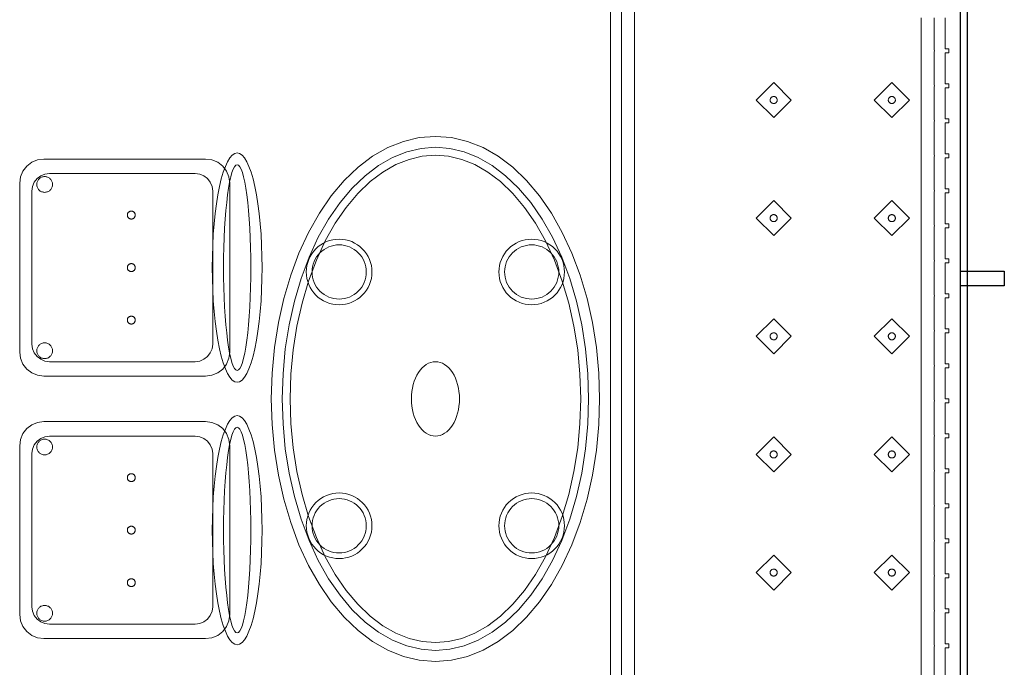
# Model space of a CAD drawing. Header units: metres. Extents: x 2172.2 to 2210.6, y 415.3 to 458.1.
# Tile 65 of 67: x 2191.4 to 2193.6, y 450 to 451.5. Entities that reach past the tile are written whole.
import ezdxf

# ---------------------------------------------------------------- set-up
doc = ezdxf.new("R2010")
doc.units = ezdxf.units.M
for name, color, linetype, lineweight in [('NC_N1_BANQUETTES', 7, 'CONTINUOUS', 13), ('NC_N1_CHAIRS', 7, 'CONTINUOUS', 13), ('NC_N1_GLAZING', 7, 'CONTINUOUS', 13), ('NC_N1_TABLES', 7, 'CONTINUOUS', 13), ('NC_N1_WALLS', 7, 'CONTINUOUS', 25)]:
    doc.layers.add(name, color=color, linetype=linetype, lineweight=lineweight)

# ---------------------------------------------------------------- blocks, each defined once
blk = doc.blocks.new('NC_N1_ARCHITECTURE')
at = {"layer": 'NC_N1_GLAZING', "linetype": 'CONTINUOUS', "lineweight": -2}
blk.add_lwpolyline([(3.52642, 12.841096), (3.51142, 12.841096), (3.51142, 18.191095), (3.52642, 18.191095)], close=True, dxfattribs=at)
at = {"layer": 'NC_N1_WALLS', "linetype": 'CONTINUOUS', "lineweight": -2}
blk.add_lwpolyline([(3.61142, 16.883097), (3.61142, 16.849096), (3.51142, 16.849096), (3.51142, 16.883097)], close=True, dxfattribs=at)
blk = doc.blocks.new('NC_N1_TRIANGLE_L_BANQUETTE')
at = {"color": 0, "linetype": 'CONTINUOUS', "lineweight": -2}
for points in [[(0.035, 2.129), (0.035, 2.2), (0.027, 2.2), (0.027, 2.209), (0.035, 2.209), (0.035, 2.28), (0.027, 2.28), (0.027, 2.289), (0.035, 2.289), (0.035, 2.36), (0.027, 2.36), (0.027, 2.369), (0.035, 2.369), (0.035, 2.44), (0.027, 2.44), (0.027, 2.449), (0.035, 2.449), (0.035, 2.52), (0.027, 2.52), (0.027, 2.529), (0.035, 2.529), (0.035, 2.6), (0.027, 2.6), (0.027, 2.609), (0.035, 2.609), (0.035, 2.68), (0.027, 2.68), (0.027, 2.689), (0.035, 2.689), (0.035, 2.76), (0.027, 2.76), (0.027, 2.769), (0.035, 2.769), (0.035, 2.84), (0.027, 2.84), (0.027, 2.849), (0.035, 2.849), (0.035, 2.92), (0.027, 2.92), (0.027, 2.929), (0.035, 2.929), (0.035, 3), (0.027, 3), (0.027, 3.009), (0.035, 3.009), (0.035, 3.08), (0.027, 3.08), (0.027, 3.089), (0.035, 3.089), (0.035, 3.16), (0.027, 3.16), (0.027, 3.169), (0.035, 3.169), (0.035, 3.24), (0.027, 3.24), (0.027, 3.249), (0.035, 3.249), (0.035, 3.32), (0.027, 3.32), (0.027, 3.329), (0.035, 3.329), (0.035, 3.4), (0.027, 3.4), (0.027, 3.409), (0.035, 3.409), (0.035, 3.48), (0.027, 3.48), (0.027, 3.489), (0.035, 3.489), (0.035, 3.56), (0.027, 3.56), (0.027, 3.569), (0.035, 3.569), (0.035, 3.64)], [(0.8, 4.35), (0.8, 0.8)], [(0.06, 2.129), (0.06, 2.2), (0.0599, 2.2025), (0.0596, 2.2045), (0.0599, 2.2065), (0.06, 2.209), (0.06, 2.28), (0.0599, 2.2825), (0.0596, 2.2845), (0.0599, 2.2865), (0.06, 2.289), (0.06, 2.36), (0.0599, 2.3625), (0.0596, 2.3645), (0.0599, 2.3665), (0.06, 2.369), (0.06, 2.44), (0.0599, 2.4425), (0.0596, 2.4445), (0.0599, 2.4465), (0.06, 2.449), (0.06, 2.52), (0.0599, 2.5225), (0.0596, 2.5245), (0.0599, 2.5265), (0.06, 2.529), (0.06, 2.6), (0.0599, 2.6025), (0.0596, 2.6045), (0.0599, 2.6065), (0.06, 2.609), (0.06, 2.68), (0.0599, 2.6825), (0.0596, 2.6845), (0.0599, 2.6865), (0.06, 2.689), (0.06, 2.76), (0.0599, 2.7625), (0.0596, 2.7645), (0.0599, 2.7665), (0.06, 2.769), (0.06, 2.84), (0.0599, 2.8425), (0.0596, 2.8445), (0.0599, 2.8465), (0.06, 2.849), (0.06, 2.92), (0.0599, 2.9225), (0.0596, 2.9245), (0.0599, 2.9265), (0.06, 2.929), (0.06, 3), (0.0599, 3.0025), (0.0596, 3.0045), (0.0599, 3.0065), (0.06, 3.009), (0.06, 3.08), (0.0599, 3.0825), (0.0596, 3.0845), (0.0599, 3.0865), (0.06, 3.089), (0.06, 3.16), (0.0599, 3.1625), (0.0596, 3.1645), (0.0599, 3.1665), (0.06, 3.169), (0.06, 3.24), (0.0599, 3.2425), (0.0596, 3.2445), (0.0599, 3.2465), (0.06, 3.249), (0.06, 3.32), (0.0599, 3.3225), (0.0596, 3.3245), (0.0599, 3.3265), (0.06, 3.329), (0.06, 3.4), (0.0599, 3.4025), (0.0596, 3.4045), (0.0599, 3.4065), (0.06, 3.409), (0.06, 3.48), (0.0599, 3.4825), (0.0596, 3.4845), (0.0599, 3.4865), (0.06, 3.489), (0.06, 3.56), (0.0599, 3.5625), (0.0596, 3.5645), (0.0599, 3.5665), (0.06, 3.569), (0.06, 3.64)], [(0.775, 4.325), (0.775, 0.8)], [(0.09, 2.129), (0.09, 2.2), (0.0898, 2.2045), (0.09, 2.209), (0.09, 2.28), (0.0898, 2.2845), (0.09, 2.289), (0.09, 2.36), (0.0898, 2.3645), (0.09, 2.369), (0.09, 2.44), (0.0898, 2.4445), (0.09, 2.449), (0.09, 2.52), (0.0898, 2.5245), (0.09, 2.529), (0.09, 2.6), (0.0898, 2.6045), (0.09, 2.609), (0.09, 2.68), (0.0898, 2.6845), (0.09, 2.689), (0.09, 2.76), (0.0898, 2.7645), (0.09, 2.769), (0.09, 2.84), (0.0898, 2.8445), (0.09, 2.849), (0.09, 2.92), (0.0898, 2.9245), (0.09, 2.929), (0.09, 3), (0.0898, 3.0045), (0.09, 3.009), (0.09, 3.08), (0.0898, 3.0845), (0.09, 3.089), (0.09, 3.16), (0.0898, 3.1645), (0.09, 3.169), (0.09, 3.24), (0.0898, 3.2445), (0.09, 3.249), (0.09, 3.32), (0.0898, 3.3245), (0.09, 3.329), (0.09, 3.4), (0.0898, 3.4045), (0.09, 3.409), (0.09, 3.48), (0.0898, 3.4845), (0.09, 3.489), (0.09, 3.56), (0.0898, 3.5645), (0.09, 3.569), (0.09, 3.64)], [(0.745, 4.295), (0.745, 0.8)]]:
    blk.add_lwpolyline(points, dxfattribs=at)
for points in [[(0.157, 3.357), (0.197, 3.397), (0.157, 3.437), (0.117, 3.397)], [(0.427, 3.357), (0.467, 3.397), (0.427, 3.437), (0.387, 3.397)], [(0.165, 3.397), (0.165, 3.3962), (0.1648, 3.3954), (0.1647, 3.3947), (0.1644, 3.3939), (0.1641, 3.3932), (0.1637, 3.3926), (0.1632, 3.3919), (0.1627, 3.3913), (0.1621, 3.3908), (0.1614, 3.3903), (0.1608, 3.3899), (0.1601, 3.3896), (0.1593, 3.3893), (0.1586, 3.3892), (0.1578, 3.389), (0.157, 3.389), (0.1562, 3.389), (0.1554, 3.3892), (0.1547, 3.3893), (0.1539, 3.3896), (0.1532, 3.3899), (0.1526, 3.3903), (0.1519, 3.3908), (0.1513, 3.3913), (0.1508, 3.3919), (0.1503, 3.3926), (0.1499, 3.3932), (0.1496, 3.3939), (0.1493, 3.3947), (0.1492, 3.3954), (0.149, 3.3962), (0.149, 3.397), (0.149, 3.3978), (0.1492, 3.3986), (0.1493, 3.3993), (0.1496, 3.4001), (0.1499, 3.4008), (0.1503, 3.4014), (0.1508, 3.4021), (0.1513, 3.4027), (0.1519, 3.4032), (0.1526, 3.4037), (0.1532, 3.4041), (0.1539, 3.4044), (0.1547, 3.4047), (0.1554, 3.4048), (0.1562, 3.405), (0.157, 3.405), (0.1578, 3.405), (0.1586, 3.4048), (0.1593, 3.4047), (0.1601, 3.4044), (0.1608, 3.4041), (0.1614, 3.4037), (0.1621, 3.4032), (0.1627, 3.4027), (0.1632, 3.4021), (0.1637, 3.4014), (0.1641, 3.4008), (0.1644, 3.4001), (0.1647, 3.3993), (0.1648, 3.3986), (0.165, 3.3978)], [(0.435, 3.397), (0.435, 3.3962), (0.4348, 3.3954), (0.4347, 3.3947), (0.4344, 3.3939), (0.4341, 3.3932), (0.4337, 3.3926), (0.4332, 3.3919), (0.4327, 3.3913), (0.4321, 3.3908), (0.4314, 3.3903), (0.4308, 3.3899), (0.4301, 3.3896), (0.4293, 3.3893), (0.4286, 3.3892), (0.4278, 3.389), (0.427, 3.389), (0.4262, 3.389), (0.4254, 3.3892), (0.4247, 3.3893), (0.4239, 3.3896), (0.4232, 3.3899), (0.4226, 3.3903), (0.4219, 3.3908), (0.4213, 3.3913), (0.4208, 3.3919), (0.4203, 3.3926), (0.4199, 3.3932), (0.4196, 3.3939), (0.4193, 3.3947), (0.4192, 3.3954), (0.419, 3.3962), (0.419, 3.397), (0.419, 3.3978), (0.4192, 3.3986), (0.4193, 3.3993), (0.4196, 3.4001), (0.4199, 3.4008), (0.4203, 3.4014), (0.4208, 3.4021), (0.4213, 3.4027), (0.4219, 3.4032), (0.4226, 3.4037), (0.4232, 3.4041), (0.4239, 3.4044), (0.4247, 3.4047), (0.4254, 3.4048), (0.4262, 3.405), (0.427, 3.405), (0.4278, 3.405), (0.4286, 3.4048), (0.4293, 3.4047), (0.4301, 3.4044), (0.4308, 3.4041), (0.4314, 3.4037), (0.4321, 3.4032), (0.4327, 3.4027), (0.4332, 3.4021), (0.4337, 3.4014), (0.4341, 3.4008), (0.4344, 3.4001), (0.4347, 3.3993), (0.4348, 3.3986), (0.435, 3.3978)], [(0.157, 3.087), (0.197, 3.127), (0.157, 3.167), (0.117, 3.127)], [(0.427, 3.087), (0.467, 3.127), (0.427, 3.167), (0.387, 3.127)], [(0.165, 3.127), (0.165, 3.1262), (0.1648, 3.1254), (0.1647, 3.1247), (0.1644, 3.1239), (0.1641, 3.1232), (0.1637, 3.1226), (0.1632, 3.1219), (0.1627, 3.1213), (0.1621, 3.1208), (0.1614, 3.1203), (0.1608, 3.1199), (0.1601, 3.1196), (0.1593, 3.1193), (0.1586, 3.1192), (0.1578, 3.119), (0.157, 3.119), (0.1562, 3.119), (0.1554, 3.1192), (0.1547, 3.1193), (0.1539, 3.1196), (0.1532, 3.1199), (0.1526, 3.1203), (0.1519, 3.1208), (0.1513, 3.1213), (0.1508, 3.1219), (0.1503, 3.1226), (0.1499, 3.1232), (0.1496, 3.1239), (0.1493, 3.1247), (0.1492, 3.1254), (0.149, 3.1262), (0.149, 3.127), (0.149, 3.1278), (0.1492, 3.1286), (0.1493, 3.1293), (0.1496, 3.1301), (0.1499, 3.1308), (0.1503, 3.1314), (0.1508, 3.1321), (0.1513, 3.1327), (0.1519, 3.1332), (0.1526, 3.1337), (0.1532, 3.1341), (0.1539, 3.1344), (0.1547, 3.1347), (0.1554, 3.1348), (0.1562, 3.135), (0.157, 3.135), (0.1578, 3.135), (0.1586, 3.1348), (0.1593, 3.1347), (0.1601, 3.1344), (0.1608, 3.1341), (0.1614, 3.1337), (0.1621, 3.1332), (0.1627, 3.1327), (0.1632, 3.1321), (0.1637, 3.1314), (0.1641, 3.1308), (0.1644, 3.1301), (0.1647, 3.1293), (0.1648, 3.1286), (0.165, 3.1278)], [(0.435, 3.127), (0.435, 3.1262), (0.4348, 3.1254), (0.4347, 3.1247), (0.4344, 3.1239), (0.4341, 3.1232), (0.4337, 3.1226), (0.4332, 3.1219), (0.4327, 3.1213), (0.4321, 3.1208), (0.4314, 3.1203), (0.4308, 3.1199), (0.4301, 3.1196), (0.4293, 3.1193), (0.4286, 3.1192), (0.4278, 3.119), (0.427, 3.119), (0.4262, 3.119), (0.4254, 3.1192), (0.4247, 3.1193), (0.4239, 3.1196), (0.4232, 3.1199), (0.4226, 3.1203), (0.4219, 3.1208), (0.4213, 3.1213), (0.4208, 3.1219), (0.4203, 3.1226), (0.4199, 3.1232), (0.4196, 3.1239), (0.4193, 3.1247), (0.4192, 3.1254), (0.419, 3.1262), (0.419, 3.127), (0.419, 3.1278), (0.4192, 3.1286), (0.4193, 3.1293), (0.4196, 3.1301), (0.4199, 3.1308), (0.4203, 3.1314), (0.4208, 3.1321), (0.4213, 3.1327), (0.4219, 3.1332), (0.4226, 3.1337), (0.4232, 3.1341), (0.4239, 3.1344), (0.4247, 3.1347), (0.4254, 3.1348), (0.4262, 3.135), (0.427, 3.135), (0.4278, 3.135), (0.4286, 3.1348), (0.4293, 3.1347), (0.4301, 3.1344), (0.4308, 3.1341), (0.4314, 3.1337), (0.4321, 3.1332), (0.4327, 3.1327), (0.4332, 3.1321), (0.4337, 3.1314), (0.4341, 3.1308), (0.4344, 3.1301), (0.4347, 3.1293), (0.4348, 3.1286), (0.435, 3.1278)], [(0.157, 2.817), (0.197, 2.857), (0.157, 2.897), (0.117, 2.857)], [(0.427, 2.817), (0.467, 2.857), (0.427, 2.897), (0.387, 2.857)], [(0.165, 2.857), (0.165, 2.8562), (0.1648, 2.8554), (0.1647, 2.8547), (0.1644, 2.8539), (0.1641, 2.8532), (0.1637, 2.8526), (0.1632, 2.8519), (0.1627, 2.8513), (0.1621, 2.8508), (0.1614, 2.8503), (0.1608, 2.8499), (0.1601, 2.8496), (0.1593, 2.8493), (0.1586, 2.8492), (0.1578, 2.849), (0.157, 2.849), (0.1562, 2.849), (0.1554, 2.8492), (0.1547, 2.8493), (0.1539, 2.8496), (0.1532, 2.8499), (0.1526, 2.8503), (0.1519, 2.8508), (0.1513, 2.8513), (0.1508, 2.8519), (0.1503, 2.8526), (0.1499, 2.8532), (0.1496, 2.8539), (0.1493, 2.8547), (0.1492, 2.8554), (0.149, 2.8562), (0.149, 2.857), (0.149, 2.8578), (0.1492, 2.8586), (0.1493, 2.8593), (0.1496, 2.8601), (0.1499, 2.8608), (0.1503, 2.8614), (0.1508, 2.8621), (0.1513, 2.8627), (0.1519, 2.8632), (0.1526, 2.8637), (0.1532, 2.8641), (0.1539, 2.8644), (0.1547, 2.8647), (0.1554, 2.8648), (0.1562, 2.865), (0.157, 2.865), (0.1578, 2.865), (0.1586, 2.8648), (0.1593, 2.8647), (0.1601, 2.8644), (0.1608, 2.8641), (0.1614, 2.8637), (0.1621, 2.8632), (0.1627, 2.8627), (0.1632, 2.8621), (0.1637, 2.8614), (0.1641, 2.8608), (0.1644, 2.8601), (0.1647, 2.8593), (0.1648, 2.8586), (0.165, 2.8578)], [(0.435, 2.857), (0.435, 2.8562), (0.4348, 2.8554), (0.4347, 2.8547), (0.4344, 2.8539), (0.4341, 2.8532), (0.4337, 2.8526), (0.4332, 2.8519), (0.4327, 2.8513), (0.4321, 2.8508), (0.4314, 2.8503), (0.4308, 2.8499), (0.4301, 2.8496), (0.4293, 2.8493), (0.4286, 2.8492), (0.4278, 2.849), (0.427, 2.849), (0.4262, 2.849), (0.4254, 2.8492), (0.4247, 2.8493), (0.4239, 2.8496), (0.4232, 2.8499), (0.4226, 2.8503), (0.4219, 2.8508), (0.4213, 2.8513), (0.4208, 2.8519), (0.4203, 2.8526), (0.4199, 2.8532), (0.4196, 2.8539), (0.4193, 2.8547), (0.4192, 2.8554), (0.419, 2.8562), (0.419, 2.857), (0.419, 2.8578), (0.4192, 2.8586), (0.4193, 2.8593), (0.4196, 2.8601), (0.4199, 2.8608), (0.4203, 2.8614), (0.4208, 2.8621), (0.4213, 2.8627), (0.4219, 2.8632), (0.4226, 2.8637), (0.4232, 2.8641), (0.4239, 2.8644), (0.4247, 2.8647), (0.4254, 2.8648), (0.4262, 2.865), (0.427, 2.865), (0.4278, 2.865), (0.4286, 2.8648), (0.4293, 2.8647), (0.4301, 2.8644), (0.4308, 2.8641), (0.4314, 2.8637), (0.4321, 2.8632), (0.4327, 2.8627), (0.4332, 2.8621), (0.4337, 2.8614), (0.4341, 2.8608), (0.4344, 2.8601), (0.4347, 2.8593), (0.4348, 2.8586), (0.435, 2.8578)], [(0.157, 2.547), (0.197, 2.587), (0.157, 2.627), (0.117, 2.587)], [(0.427, 2.547), (0.467, 2.587), (0.427, 2.627), (0.387, 2.587)], [(0.165, 2.587), (0.165, 2.5862), (0.1648, 2.5854), (0.1647, 2.5847), (0.1644, 2.5839), (0.1641, 2.5832), (0.1637, 2.5826), (0.1632, 2.5819), (0.1627, 2.5813), (0.1621, 2.5808), (0.1614, 2.5803), (0.1608, 2.5799), (0.1601, 2.5796), (0.1593, 2.5793), (0.1586, 2.5792), (0.1578, 2.579), (0.157, 2.579), (0.1562, 2.579), (0.1554, 2.5792), (0.1547, 2.5793), (0.1539, 2.5796), (0.1532, 2.5799), (0.1526, 2.5803), (0.1519, 2.5808), (0.1513, 2.5813), (0.1508, 2.5819), (0.1503, 2.5826), (0.1499, 2.5832), (0.1496, 2.5839), (0.1493, 2.5847), (0.1492, 2.5854), (0.149, 2.5862), (0.149, 2.587), (0.149, 2.5878), (0.1492, 2.5886), (0.1493, 2.5893), (0.1496, 2.5901), (0.1499, 2.5908), (0.1503, 2.5914), (0.1508, 2.5921), (0.1513, 2.5927), (0.1519, 2.5932), (0.1526, 2.5937), (0.1532, 2.5941), (0.1539, 2.5944), (0.1547, 2.5947), (0.1554, 2.5948), (0.1562, 2.595), (0.157, 2.595), (0.1578, 2.595), (0.1586, 2.5948), (0.1593, 2.5947), (0.1601, 2.5944), (0.1608, 2.5941), (0.1614, 2.5937), (0.1621, 2.5932), (0.1627, 2.5927), (0.1632, 2.5921), (0.1637, 2.5914), (0.1641, 2.5908), (0.1644, 2.5901), (0.1647, 2.5893), (0.1648, 2.5886), (0.165, 2.5878)], [(0.435, 2.587), (0.435, 2.5862), (0.4348, 2.5854), (0.4347, 2.5847), (0.4344, 2.5839), (0.4341, 2.5832), (0.4337, 2.5826), (0.4332, 2.5819), (0.4327, 2.5813), (0.4321, 2.5808), (0.4314, 2.5803), (0.4308, 2.5799), (0.4301, 2.5796), (0.4293, 2.5793), (0.4286, 2.5792), (0.4278, 2.579), (0.427, 2.579), (0.4262, 2.579), (0.4254, 2.5792), (0.4247, 2.5793), (0.4239, 2.5796), (0.4232, 2.5799), (0.4226, 2.5803), (0.4219, 2.5808), (0.4213, 2.5813), (0.4208, 2.5819), (0.4203, 2.5826), (0.4199, 2.5832), (0.4196, 2.5839), (0.4193, 2.5847), (0.4192, 2.5854), (0.419, 2.5862), (0.419, 2.587), (0.419, 2.5878), (0.4192, 2.5886), (0.4193, 2.5893), (0.4196, 2.5901), (0.4199, 2.5908), (0.4203, 2.5914), (0.4208, 2.5921), (0.4213, 2.5927), (0.4219, 2.5932), (0.4226, 2.5937), (0.4232, 2.5941), (0.4239, 2.5944), (0.4247, 2.5947), (0.4254, 2.5948), (0.4262, 2.595), (0.427, 2.595), (0.4278, 2.595), (0.4286, 2.5948), (0.4293, 2.5947), (0.4301, 2.5944), (0.4308, 2.5941), (0.4314, 2.5937), (0.4321, 2.5932), (0.4327, 2.5927), (0.4332, 2.5921), (0.4337, 2.5914), (0.4341, 2.5908), (0.4344, 2.5901), (0.4347, 2.5893), (0.4348, 2.5886), (0.435, 2.5878)], [(0.157, 2.277), (0.197, 2.317), (0.157, 2.357), (0.117, 2.317)], [(0.427, 2.277), (0.467, 2.317), (0.427, 2.357), (0.387, 2.317)], [(0.165, 2.317), (0.165, 2.3162), (0.1648, 2.3154), (0.1647, 2.3147), (0.1644, 2.3139), (0.1641, 2.3132), (0.1637, 2.3126), (0.1632, 2.3119), (0.1627, 2.3113), (0.1621, 2.3108), (0.1614, 2.3103), (0.1608, 2.3099), (0.1601, 2.3096), (0.1593, 2.3093), (0.1586, 2.3092), (0.1578, 2.309), (0.157, 2.309), (0.1562, 2.309), (0.1554, 2.3092), (0.1547, 2.3093), (0.1539, 2.3096), (0.1532, 2.3099), (0.1526, 2.3103), (0.1519, 2.3108), (0.1513, 2.3113), (0.1508, 2.3119), (0.1503, 2.3126), (0.1499, 2.3132), (0.1496, 2.3139), (0.1493, 2.3147), (0.1492, 2.3154), (0.149, 2.3162), (0.149, 2.317), (0.149, 2.3178), (0.1492, 2.3186), (0.1493, 2.3193), (0.1496, 2.3201), (0.1499, 2.3208), (0.1503, 2.3214), (0.1508, 2.3221), (0.1513, 2.3227), (0.1519, 2.3232), (0.1526, 2.3237), (0.1532, 2.3241), (0.1539, 2.3244), (0.1547, 2.3247), (0.1554, 2.3248), (0.1562, 2.325), (0.157, 2.325), (0.1578, 2.325), (0.1586, 2.3248), (0.1593, 2.3247), (0.1601, 2.3244), (0.1608, 2.3241), (0.1614, 2.3237), (0.1621, 2.3232), (0.1627, 2.3227), (0.1632, 2.3221), (0.1637, 2.3214), (0.1641, 2.3208), (0.1644, 2.3201), (0.1647, 2.3193), (0.1648, 2.3186), (0.165, 2.3178)], [(0.435, 2.317), (0.435, 2.3162), (0.4348, 2.3154), (0.4347, 2.3147), (0.4344, 2.3139), (0.4341, 2.3132), (0.4337, 2.3126), (0.4332, 2.3119), (0.4327, 2.3113), (0.4321, 2.3108), (0.4314, 2.3103), (0.4308, 2.3099), (0.4301, 2.3096), (0.4293, 2.3093), (0.4286, 2.3092), (0.4278, 2.309), (0.427, 2.309), (0.4262, 2.309), (0.4254, 2.3092), (0.4247, 2.3093), (0.4239, 2.3096), (0.4232, 2.3099), (0.4226, 2.3103), (0.4219, 2.3108), (0.4213, 2.3113), (0.4208, 2.3119), (0.4203, 2.3126), (0.4199, 2.3132), (0.4196, 2.3139), (0.4193, 2.3147), (0.4192, 2.3154), (0.419, 2.3162), (0.419, 2.317), (0.419, 2.3178), (0.4192, 2.3186), (0.4193, 2.3193), (0.4196, 2.3201), (0.4199, 2.3208), (0.4203, 2.3214), (0.4208, 2.3221), (0.4213, 2.3227), (0.4219, 2.3232), (0.4226, 2.3237), (0.4232, 2.3241), (0.4239, 2.3244), (0.4247, 2.3247), (0.4254, 2.3248), (0.4262, 2.325), (0.427, 2.325), (0.4278, 2.325), (0.4286, 2.3248), (0.4293, 2.3247), (0.4301, 2.3244), (0.4308, 2.3241), (0.4314, 2.3237), (0.4321, 2.3232), (0.4327, 2.3227), (0.4332, 2.3221), (0.4337, 2.3214), (0.4341, 2.3208), (0.4344, 2.3201), (0.4347, 2.3193), (0.4348, 2.3186), (0.435, 2.3178)]]:
    blk.add_lwpolyline(points, close=True, dxfattribs=at)
blk = doc.blocks.new('NC_N1_DINING_2')
at = {"color": 0, "linetype": 'CONTINUOUS', "lineweight": -2}
for points in [[(0.6, 0), (0.5971, 0.0368), (0.5885, 0.0732), (0.5742, 0.1089), (0.5543, 0.1435), (0.5292, 0.1768), (0.4989, 0.2083), (0.4638, 0.2379), (0.4243, 0.2652), (0.3806, 0.2899), (0.3333, 0.3118), (0.2828, 0.3307), (0.2296, 0.3465), (0.1742, 0.3589), (0.1171, 0.3678), (0.0588, 0.3732), (0, 0.375), (-0.0588, 0.3732), (-0.1171, 0.3678), (-0.1742, 0.3589), (-0.2296, 0.3465), (-0.2828, 0.3307), (-0.3333, 0.3118), (-0.3806, 0.2899), (-0.4243, 0.2652), (-0.4638, 0.2379), (-0.4989, 0.2083), (-0.5292, 0.1768), (-0.5543, 0.1435), (-0.5742, 0.1089), (-0.5885, 0.0732), (-0.5971, 0.0368), (-0.6, 0), (-0.5971, -0.0368), (-0.5885, -0.0732), (-0.5742, -0.1089), (-0.5543, -0.1435), (-0.5292, -0.1768), (-0.4989, -0.2083), (-0.4638, -0.2379), (-0.4243, -0.2652), (-0.3806, -0.2899), (-0.3333, -0.3118), (-0.2828, -0.3307), (-0.2296, -0.3465), (-0.1742, -0.3589), (-0.1171, -0.3678), (-0.0588, -0.3732), (0, -0.375), (0.0588, -0.3732), (0.1171, -0.3678), (0.1742, -0.3589), (0.2296, -0.3465), (0.2828, -0.3307), (0.3333, -0.3118), (0.3806, -0.2899), (0.4243, -0.2652), (0.4638, -0.2379), (0.4989, -0.2083), (0.5292, -0.1768), (0.5543, -0.1435), (0.5742, -0.1089), (0.5885, -0.0732), (0.5971, -0.0368)], [(0.5749, 0), (0.5723, -0.0329), (0.5646, -0.0656), (0.5516, -0.0979), (0.5334, -0.1297), (0.5101, -0.1605), (0.4818, -0.1901), (0.4486, -0.218), (0.411, -0.244), (0.3692, -0.2676), (0.3237, -0.2887), (0.2749, -0.307), (0.2233, -0.3222), (0.1695, -0.3343), (0.114, -0.343), (0.0573, -0.3482), (0, -0.35), (-0.0573, -0.3482), (-0.114, -0.343), (-0.1695, -0.3343), (-0.2233, -0.3222), (-0.2749, -0.307), (-0.3237, -0.2887), (-0.3692, -0.2676), (-0.411, -0.244), (-0.4486, -0.218), (-0.4818, -0.1901), (-0.5101, -0.1605), (-0.5334, -0.1297), (-0.5516, -0.0979), (-0.5646, -0.0656), (-0.5723, -0.0329), (-0.5749, 0), (-0.5723, 0.0329), (-0.5646, 0.0656), (-0.5516, 0.0979), (-0.5334, 0.1297), (-0.5101, 0.1605), (-0.4818, 0.1901), (-0.4486, 0.218), (-0.411, 0.244), (-0.3692, 0.2676), (-0.3237, 0.2887), (-0.2749, 0.307), (-0.2233, 0.3222), (-0.1695, 0.3343), (-0.114, 0.343), (-0.0573, 0.3482), (0, 0.35), (0.0573, 0.3482), (0.114, 0.343), (0.1695, 0.3343), (0.2233, 0.3222), (0.2749, 0.307), (0.3237, 0.2887), (0.3692, 0.2676), (0.411, 0.244), (0.4486, 0.218), (0.4818, 0.1901), (0.5101, 0.1605), (0.5334, 0.1297), (0.5516, 0.0979), (0.5646, 0.0656), (0.5723, 0.0329)], [(0.5569, 0), (0.5545, -0.0301), (0.5474, -0.0601), (0.5354, -0.0901), (0.5184, -0.1198), (0.4964, -0.1488), (0.4694, -0.1769), (0.4377, -0.2037), (0.4014, -0.2287), (0.361, -0.2516), (0.3167, -0.2721), (0.2692, -0.2899), (0.2188, -0.3048), (0.1661, -0.3166), (0.1117, -0.3251), (0.0562, -0.3303), (0, -0.332), (-0.0562, -0.3303), (-0.1117, -0.3251), (-0.1661, -0.3166), (-0.2188, -0.3048), (-0.2692, -0.2899), (-0.3167, -0.2721), (-0.361, -0.2516), (-0.4014, -0.2287), (-0.4377, -0.2037), (-0.4694, -0.1769), (-0.4964, -0.1488), (-0.5184, -0.1198), (-0.5354, -0.0901), (-0.5474, -0.0601), (-0.5545, -0.0301), (-0.5569, 0), (-0.5545, 0.0301), (-0.5474, 0.0601), (-0.5354, 0.0901), (-0.5184, 0.1198), (-0.4964, 0.1488), (-0.4694, 0.1769), (-0.4377, 0.2037), (-0.4014, 0.2287), (-0.361, 0.2516), (-0.3167, 0.2721), (-0.2692, 0.2899), (-0.2188, 0.3048), (-0.1661, 0.3166), (-0.1117, 0.3251), (-0.0562, 0.3303), (0, 0.332), (0.0562, 0.3303), (0.1117, 0.3251), (0.1661, 0.3166), (0.2188, 0.3048), (0.2692, 0.2899), (0.3167, 0.2721), (0.361, 0.2516), (0.4014, 0.2287), (0.4377, 0.2037), (0.4694, 0.1769), (0.4964, 0.1488), (0.5184, 0.1198), (0.5354, 0.0901), (0.5474, 0.0601), (0.5545, 0.0301)], [(-0.215, 0.22), (-0.2154, 0.2126), (-0.2164, 0.2054), (-0.2182, 0.1982), (-0.2207, 0.1913), (-0.2239, 0.1846), (-0.2276, 0.1783), (-0.232, 0.1724), (-0.237, 0.167), (-0.2424, 0.162), (-0.2483, 0.1576), (-0.2546, 0.1539), (-0.2613, 0.1507), (-0.2682, 0.1482), (-0.2754, 0.1464), (-0.2826, 0.1454), (-0.29, 0.145), (-0.2974, 0.1454), (-0.3046, 0.1464), (-0.3118, 0.1482), (-0.3187, 0.1507), (-0.3254, 0.1539), (-0.3317, 0.1576), (-0.3376, 0.162), (-0.343, 0.167), (-0.348, 0.1724), (-0.3524, 0.1783), (-0.3561, 0.1846), (-0.3593, 0.1913), (-0.3618, 0.1982), (-0.3636, 0.2054), (-0.3646, 0.2126), (-0.365, 0.22), (-0.3646, 0.2274), (-0.3636, 0.2346), (-0.3618, 0.2418), (-0.3593, 0.2487), (-0.3561, 0.2554), (-0.3524, 0.2617), (-0.348, 0.2676), (-0.343, 0.273), (-0.3376, 0.278), (-0.3317, 0.2824), (-0.3254, 0.2861), (-0.3187, 0.2893), (-0.3118, 0.2918), (-0.3046, 0.2936), (-0.2974, 0.2946), (-0.29, 0.295), (-0.2826, 0.2946), (-0.2754, 0.2936), (-0.2682, 0.2918), (-0.2613, 0.2893), (-0.2546, 0.2861), (-0.2483, 0.2824), (-0.2424, 0.278), (-0.237, 0.273), (-0.232, 0.2676), (-0.2276, 0.2617), (-0.2239, 0.2554), (-0.2207, 0.2487), (-0.2182, 0.2418), (-0.2164, 0.2346), (-0.2154, 0.2274)], [(0.365, 0.22), (0.3646, 0.2126), (0.3636, 0.2054), (0.3618, 0.1982), (0.3593, 0.1913), (0.3561, 0.1846), (0.3524, 0.1783), (0.348, 0.1724), (0.343, 0.167), (0.3376, 0.162), (0.3317, 0.1576), (0.3254, 0.1539), (0.3187, 0.1507), (0.3118, 0.1482), (0.3046, 0.1464), (0.2974, 0.1454), (0.29, 0.145), (0.2826, 0.1454), (0.2754, 0.1464), (0.2682, 0.1482), (0.2613, 0.1507), (0.2546, 0.1539), (0.2483, 0.1576), (0.2424, 0.162), (0.237, 0.167), (0.232, 0.1724), (0.2276, 0.1783), (0.2239, 0.1846), (0.2207, 0.1913), (0.2182, 0.1982), (0.2164, 0.2054), (0.2154, 0.2126), (0.215, 0.22), (0.2154, 0.2274), (0.2164, 0.2346), (0.2182, 0.2418), (0.2207, 0.2487), (0.2239, 0.2554), (0.2276, 0.2617), (0.232, 0.2676), (0.237, 0.273), (0.2424, 0.278), (0.2483, 0.2824), (0.2546, 0.2861), (0.2613, 0.2893), (0.2682, 0.2918), (0.2754, 0.2936), (0.2826, 0.2946), (0.29, 0.295), (0.2974, 0.2946), (0.3046, 0.2936), (0.3118, 0.2918), (0.3187, 0.2893), (0.3254, 0.2861), (0.3317, 0.2824), (0.3376, 0.278), (0.343, 0.273), (0.348, 0.2676), (0.3524, 0.2617), (0.3561, 0.2554), (0.3593, 0.2487), (0.3618, 0.2418), (0.3636, 0.2346), (0.3646, 0.2274)], [(-0.228, 0.22), (-0.2283, 0.2139), (-0.2292, 0.2079), (-0.2307, 0.202), (-0.2327, 0.1963), (-0.2353, 0.1908), (-0.2384, 0.1856), (-0.2421, 0.1807), (-0.2462, 0.1762), (-0.2507, 0.1721), (-0.2556, 0.1684), (-0.2608, 0.1653), (-0.2663, 0.1627), (-0.272, 0.1607), (-0.2779, 0.1592), (-0.2839, 0.1583), (-0.29, 0.158), (-0.2961, 0.1583), (-0.3021, 0.1592), (-0.308, 0.1607), (-0.3137, 0.1627), (-0.3192, 0.1653), (-0.3244, 0.1684), (-0.3293, 0.1721), (-0.3338, 0.1762), (-0.3379, 0.1807), (-0.3416, 0.1856), (-0.3447, 0.1908), (-0.3473, 0.1963), (-0.3493, 0.202), (-0.3508, 0.2079), (-0.3517, 0.2139), (-0.352, 0.22), (-0.3517, 0.2261), (-0.3508, 0.2321), (-0.3493, 0.238), (-0.3473, 0.2437), (-0.3447, 0.2492), (-0.3416, 0.2544), (-0.3379, 0.2593), (-0.3338, 0.2638), (-0.3293, 0.2679), (-0.3244, 0.2716), (-0.3192, 0.2747), (-0.3137, 0.2773), (-0.308, 0.2793), (-0.3021, 0.2808), (-0.2961, 0.2817), (-0.29, 0.282), (-0.2839, 0.2817), (-0.2779, 0.2808), (-0.272, 0.2793), (-0.2663, 0.2773), (-0.2608, 0.2747), (-0.2556, 0.2716), (-0.2507, 0.2679), (-0.2462, 0.2638), (-0.2421, 0.2593), (-0.2384, 0.2544), (-0.2353, 0.2492), (-0.2327, 0.2437), (-0.2307, 0.238), (-0.2292, 0.2321), (-0.2283, 0.2261)], [(0.352, 0.22), (0.3517, 0.2139), (0.3508, 0.2079), (0.3493, 0.202), (0.3473, 0.1963), (0.3447, 0.1908), (0.3416, 0.1856), (0.3379, 0.1807), (0.3338, 0.1762), (0.3293, 0.1721), (0.3244, 0.1684), (0.3192, 0.1653), (0.3137, 0.1627), (0.308, 0.1607), (0.3021, 0.1592), (0.2961, 0.1583), (0.29, 0.158), (0.2839, 0.1583), (0.2779, 0.1592), (0.272, 0.1607), (0.2663, 0.1627), (0.2608, 0.1653), (0.2556, 0.1684), (0.2507, 0.1721), (0.2462, 0.1762), (0.2421, 0.1807), (0.2384, 0.1856), (0.2353, 0.1908), (0.2327, 0.1963), (0.2307, 0.202), (0.2292, 0.2079), (0.2283, 0.2139), (0.228, 0.22), (0.2283, 0.2261), (0.2292, 0.2321), (0.2307, 0.238), (0.2327, 0.2437), (0.2353, 0.2492), (0.2384, 0.2544), (0.2421, 0.2593), (0.2462, 0.2638), (0.2507, 0.2679), (0.2556, 0.2716), (0.2608, 0.2747), (0.2663, 0.2773), (0.272, 0.2793), (0.2779, 0.2808), (0.2839, 0.2817), (0.29, 0.282), (0.2961, 0.2817), (0.3021, 0.2808), (0.308, 0.2793), (0.3137, 0.2773), (0.3192, 0.2747), (0.3244, 0.2716), (0.3293, 0.2679), (0.3338, 0.2638), (0.3379, 0.2593), (0.3416, 0.2544), (0.3447, 0.2492), (0.3473, 0.2437), (0.3493, 0.238), (0.3508, 0.2321), (0.3517, 0.2261)], [(0.085, 0), (0.0846, 0.0054), (0.0834, 0.0107), (0.0813, 0.016), (0.0785, 0.021), (0.075, 0.0259), (0.0707, 0.0306), (0.0657, 0.0349), (0.0601, 0.0389), (0.0539, 0.0425), (0.0472, 0.0457), (0.0401, 0.0485), (0.0325, 0.0508), (0.0247, 0.0526), (0.0166, 0.0539), (0.0083, 0.0547), (0, 0.055), (-0.0083, 0.0547), (-0.0166, 0.0539), (-0.0247, 0.0526), (-0.0325, 0.0508), (-0.0401, 0.0485), (-0.0472, 0.0457), (-0.0539, 0.0425), (-0.0601, 0.0389), (-0.0657, 0.0349), (-0.0707, 0.0306), (-0.075, 0.0259), (-0.0785, 0.021), (-0.0813, 0.016), (-0.0834, 0.0107), (-0.0846, 0.0054), (-0.085, 0), (-0.0846, -0.0054), (-0.0834, -0.0107), (-0.0813, -0.016), (-0.0785, -0.021), (-0.075, -0.0259), (-0.0707, -0.0306), (-0.0657, -0.0349), (-0.0601, -0.0389), (-0.0539, -0.0425), (-0.0472, -0.0457), (-0.0401, -0.0485), (-0.0325, -0.0508), (-0.0247, -0.0526), (-0.0166, -0.0539), (-0.0083, -0.0547), (0, -0.055), (0.0083, -0.0547), (0.0166, -0.0539), (0.0247, -0.0526), (0.0325, -0.0508), (0.0401, -0.0485), (0.0472, -0.0457), (0.0539, -0.0425), (0.0601, -0.0389), (0.0657, -0.0349), (0.0707, -0.0306), (0.075, -0.0259), (0.0785, -0.021), (0.0813, -0.016), (0.0834, -0.0107), (0.0846, -0.0054)], [(-0.215, -0.22), (-0.2154, -0.2274), (-0.2164, -0.2346), (-0.2182, -0.2418), (-0.2207, -0.2487), (-0.2239, -0.2554), (-0.2276, -0.2617), (-0.232, -0.2676), (-0.237, -0.273), (-0.2424, -0.278), (-0.2483, -0.2824), (-0.2546, -0.2861), (-0.2613, -0.2893), (-0.2682, -0.2918), (-0.2754, -0.2936), (-0.2826, -0.2946), (-0.29, -0.295), (-0.2974, -0.2946), (-0.3046, -0.2936), (-0.3118, -0.2918), (-0.3187, -0.2893), (-0.3254, -0.2861), (-0.3317, -0.2824), (-0.3376, -0.278), (-0.343, -0.273), (-0.348, -0.2676), (-0.3524, -0.2617), (-0.3561, -0.2554), (-0.3593, -0.2487), (-0.3618, -0.2418), (-0.3636, -0.2346), (-0.3646, -0.2274), (-0.365, -0.22), (-0.3646, -0.2126), (-0.3636, -0.2054), (-0.3618, -0.1982), (-0.3593, -0.1913), (-0.3561, -0.1846), (-0.3524, -0.1783), (-0.348, -0.1724), (-0.343, -0.167), (-0.3376, -0.162), (-0.3317, -0.1576), (-0.3254, -0.1539), (-0.3187, -0.1507), (-0.3118, -0.1482), (-0.3046, -0.1464), (-0.2974, -0.1454), (-0.29, -0.145), (-0.2826, -0.1454), (-0.2754, -0.1464), (-0.2682, -0.1482), (-0.2613, -0.1507), (-0.2546, -0.1539), (-0.2483, -0.1576), (-0.2424, -0.162), (-0.237, -0.167), (-0.232, -0.1724), (-0.2276, -0.1783), (-0.2239, -0.1846), (-0.2207, -0.1913), (-0.2182, -0.1982), (-0.2164, -0.2054), (-0.2154, -0.2126)], [(0.365, -0.22), (0.3646, -0.2274), (0.3636, -0.2346), (0.3618, -0.2418), (0.3593, -0.2487), (0.3561, -0.2554), (0.3524, -0.2617), (0.348, -0.2676), (0.343, -0.273), (0.3376, -0.278), (0.3317, -0.2824), (0.3254, -0.2861), (0.3187, -0.2893), (0.3118, -0.2918), (0.3046, -0.2936), (0.2974, -0.2946), (0.29, -0.295), (0.2826, -0.2946), (0.2754, -0.2936), (0.2682, -0.2918), (0.2613, -0.2893), (0.2546, -0.2861), (0.2483, -0.2824), (0.2424, -0.278), (0.237, -0.273), (0.232, -0.2676), (0.2276, -0.2617), (0.2239, -0.2554), (0.2207, -0.2487), (0.2182, -0.2418), (0.2164, -0.2346), (0.2154, -0.2274), (0.215, -0.22), (0.2154, -0.2126), (0.2164, -0.2054), (0.2182, -0.1982), (0.2207, -0.1913), (0.2239, -0.1846), (0.2276, -0.1783), (0.232, -0.1724), (0.237, -0.167), (0.2424, -0.162), (0.2483, -0.1576), (0.2546, -0.1539), (0.2613, -0.1507), (0.2682, -0.1482), (0.2754, -0.1464), (0.2826, -0.1454), (0.29, -0.145), (0.2974, -0.1454), (0.3046, -0.1464), (0.3118, -0.1482), (0.3187, -0.1507), (0.3254, -0.1539), (0.3317, -0.1576), (0.3376, -0.162), (0.343, -0.167), (0.348, -0.1724), (0.3524, -0.1783), (0.3561, -0.1846), (0.3593, -0.1913), (0.3618, -0.1982), (0.3636, -0.2054), (0.3646, -0.2126)], [(-0.228, -0.22), (-0.2283, -0.2261), (-0.2292, -0.2321), (-0.2307, -0.238), (-0.2327, -0.2437), (-0.2353, -0.2492), (-0.2384, -0.2544), (-0.2421, -0.2593), (-0.2462, -0.2638), (-0.2507, -0.2679), (-0.2556, -0.2716), (-0.2608, -0.2747), (-0.2663, -0.2773), (-0.272, -0.2793), (-0.2779, -0.2808), (-0.2839, -0.2817), (-0.29, -0.282), (-0.2961, -0.2817), (-0.3021, -0.2808), (-0.308, -0.2793), (-0.3137, -0.2773), (-0.3192, -0.2747), (-0.3244, -0.2716), (-0.3293, -0.2679), (-0.3338, -0.2638), (-0.3379, -0.2593), (-0.3416, -0.2544), (-0.3447, -0.2492), (-0.3473, -0.2437), (-0.3493, -0.238), (-0.3508, -0.2321), (-0.3517, -0.2261), (-0.352, -0.22), (-0.3517, -0.2139), (-0.3508, -0.2079), (-0.3493, -0.202), (-0.3473, -0.1963), (-0.3447, -0.1908), (-0.3416, -0.1856), (-0.3379, -0.1807), (-0.3338, -0.1762), (-0.3293, -0.1721), (-0.3244, -0.1684), (-0.3192, -0.1653), (-0.3137, -0.1627), (-0.308, -0.1607), (-0.3021, -0.1592), (-0.2961, -0.1583), (-0.29, -0.158), (-0.2839, -0.1583), (-0.2779, -0.1592), (-0.272, -0.1607), (-0.2663, -0.1627), (-0.2608, -0.1653), (-0.2556, -0.1684), (-0.2507, -0.1721), (-0.2462, -0.1762), (-0.2421, -0.1807), (-0.2384, -0.1856), (-0.2353, -0.1908), (-0.2327, -0.1963), (-0.2307, -0.202), (-0.2292, -0.2079), (-0.2283, -0.2139)], [(0.352, -0.22), (0.3517, -0.2261), (0.3508, -0.2321), (0.3493, -0.238), (0.3473, -0.2437), (0.3447, -0.2492), (0.3416, -0.2544), (0.3379, -0.2593), (0.3338, -0.2638), (0.3293, -0.2679), (0.3244, -0.2716), (0.3192, -0.2747), (0.3137, -0.2773), (0.308, -0.2793), (0.3021, -0.2808), (0.2961, -0.2817), (0.29, -0.282), (0.2839, -0.2817), (0.2779, -0.2808), (0.272, -0.2793), (0.2663, -0.2773), (0.2608, -0.2747), (0.2556, -0.2716), (0.2507, -0.2679), (0.2462, -0.2638), (0.2421, -0.2593), (0.2384, -0.2544), (0.2353, -0.2492), (0.2327, -0.2437), (0.2307, -0.238), (0.2292, -0.2321), (0.2283, -0.2261), (0.228, -0.22), (0.2283, -0.2139), (0.2292, -0.2079), (0.2307, -0.202), (0.2327, -0.1963), (0.2353, -0.1908), (0.2384, -0.1856), (0.2421, -0.1807), (0.2462, -0.1762), (0.2507, -0.1721), (0.2556, -0.1684), (0.2608, -0.1653), (0.2663, -0.1627), (0.272, -0.1607), (0.2779, -0.1592), (0.2839, -0.1583), (0.29, -0.158), (0.2961, -0.1583), (0.3021, -0.1592), (0.308, -0.1607), (0.3137, -0.1627), (0.3192, -0.1653), (0.3244, -0.1684), (0.3293, -0.1721), (0.3338, -0.1762), (0.3379, -0.1807), (0.3416, -0.1856), (0.3447, -0.1908), (0.3473, -0.1963), (0.3493, -0.202), (0.3508, -0.2079), (0.3517, -0.2139)]]:
    blk.add_lwpolyline(points, close=True, dxfattribs=at)
blk = doc.blocks.new('NC_N1_CHAIR_IVORY')
at = {"color": 0, "linetype": 'CONTINUOUS', "lineweight": -2}
for points in [[(0.262, 0.222), (0.2607, 0.2276), (0.257, 0.2331), (0.2507, 0.2385), (0.2421, 0.2438), (0.2311, 0.2489), (0.2178, 0.2537), (0.2025, 0.2582), (0.1853, 0.2623), (0.1662, 0.2661), (0.1456, 0.2694), (0.1235, 0.2723), (0.1003, 0.2747), (0.0761, 0.2765), (0.0511, 0.2779), (0.0257, 0.2787), (0, 0.279), (-0.0257, 0.2787), (-0.0511, 0.2779), (-0.0761, 0.2765), (-0.1003, 0.2747), (-0.1235, 0.2723), (-0.1456, 0.2694), (-0.1662, 0.2661), (-0.1853, 0.2623), (-0.2025, 0.2582), (-0.2178, 0.2537), (-0.2311, 0.2489), (-0.2421, 0.2438), (-0.2507, 0.2385), (-0.257, 0.2331), (-0.2607, 0.2276), (-0.262, 0.222), (-0.2607, 0.2164), (-0.257, 0.2109), (-0.2507, 0.2055), (-0.2421, 0.2002), (-0.2311, 0.1951), (-0.2178, 0.1903), (-0.2025, 0.1858), (-0.1853, 0.1817), (-0.1662, 0.1779), (-0.1456, 0.1746), (-0.1235, 0.1717), (-0.1003, 0.1693), (-0.0761, 0.1675), (-0.0511, 0.1661), (-0.0257, 0.1653), (0, 0.165), (0.0257, 0.1653), (0.0511, 0.1661), (0.0761, 0.1675), (0.1003, 0.1693), (0.1235, 0.1717), (0.1456, 0.1746), (0.1662, 0.1779), (0.1853, 0.1817), (0.2025, 0.1858), (0.2178, 0.1903), (0.2311, 0.1951), (0.2421, 0.2002), (0.2507, 0.2055), (0.257, 0.2109), (0.2607, 0.2164)], [(0.235, 0.222), (0.2339, 0.225), (0.2305, 0.228), (0.2249, 0.231), (0.2171, 0.2339), (0.2073, 0.2366), (0.1954, 0.2392), (0.1817, 0.2417), (0.1662, 0.2439), (0.1491, 0.246), (0.1306, 0.2478), (0.1108, 0.2493), (0.0899, 0.2506), (0.0682, 0.2517), (0.0458, 0.2524), (0.023, 0.2529), (0, 0.253), (-0.023, 0.2529), (-0.0458, 0.2524), (-0.0682, 0.2517), (-0.0899, 0.2506), (-0.1108, 0.2493), (-0.1306, 0.2478), (-0.1491, 0.246), (-0.1662, 0.2439), (-0.1817, 0.2417), (-0.1954, 0.2392), (-0.2073, 0.2366), (-0.2171, 0.2339), (-0.2249, 0.231), (-0.2305, 0.228), (-0.2339, 0.225), (-0.235, 0.222), (-0.2339, 0.219), (-0.2305, 0.216), (-0.2249, 0.213), (-0.2171, 0.2101), (-0.2073, 0.2074), (-0.1954, 0.2048), (-0.1817, 0.2023), (-0.1662, 0.2001), (-0.1491, 0.198), (-0.1306, 0.1962), (-0.1108, 0.1947), (-0.0899, 0.1934), (-0.0682, 0.1923), (-0.0458, 0.1916), (-0.023, 0.1911), (0, 0.191), (0.023, 0.1911), (0.0458, 0.1916), (0.0682, 0.1923), (0.0899, 0.1934), (0.1108, 0.1947), (0.1306, 0.1962), (0.1491, 0.198), (0.1662, 0.2001), (0.1817, 0.2023), (0.1954, 0.2048), (0.2073, 0.2074), (0.2171, 0.2101), (0.2249, 0.213), (0.2305, 0.216), (0.2339, 0.219)], [(0.193, -0.275), (-0.193, -0.275), (-0.2072, -0.2731), (-0.2205, -0.2676), (-0.2319, -0.2589), (-0.2406, -0.2475), (-0.2461, -0.2342), (-0.248, -0.22), (-0.248, 0.15), (-0.2461, 0.1642), (-0.2406, 0.1775), (-0.2319, 0.1889), (-0.2205, 0.1976), (-0.2072, 0.2031), (-0.193, 0.205), (0.193, 0.205), (0.2072, 0.2031), (0.2205, 0.1976), (0.2319, 0.1889), (0.2406, 0.1775), (0.2461, 0.1642), (0.248, 0.15), (0.248, -0.22), (0.2461, -0.2342), (0.2406, -0.2475), (0.2319, -0.2589), (0.2205, -0.2676), (0.2072, -0.2731)], [(0.175, -0.247), (-0.175, -0.247), (-0.1854, -0.2456), (-0.195, -0.2416), (-0.2033, -0.2353), (-0.2096, -0.227), (-0.2136, -0.2174), (-0.215, -0.207), (-0.215, 0.126), (-0.2136, 0.1364), (-0.2096, 0.146), (-0.2033, 0.1543), (-0.195, 0.1606), (-0.1854, 0.1646), (-0.175, 0.166), (0.175, 0.166), (0.1854, 0.1646), (0.195, 0.1606), (0.2033, 0.1543), (0.2096, 0.146), (0.2136, 0.1364), (0.215, 0.126), (0.215, -0.207), (0.2136, -0.2174), (0.2096, -0.227), (0.2033, -0.2353), (0.195, -0.2416), (0.1854, -0.2456)], [(-0.111, -0.02), (-0.111, -0.0209), (-0.1112, -0.0218), (-0.1114, -0.0226), (-0.1117, -0.0234), (-0.1121, -0.0242), (-0.1125, -0.025), (-0.113, -0.0257), (-0.1136, -0.0264), (-0.1143, -0.027), (-0.115, -0.0275), (-0.1158, -0.0279), (-0.1166, -0.0283), (-0.1174, -0.0286), (-0.1182, -0.0288), (-0.1191, -0.029), (-0.12, -0.029), (-0.1209, -0.029), (-0.1218, -0.0288), (-0.1226, -0.0286), (-0.1234, -0.0283), (-0.1242, -0.0279), (-0.125, -0.0275), (-0.1257, -0.027), (-0.1264, -0.0264), (-0.127, -0.0257), (-0.1275, -0.025), (-0.1279, -0.0242), (-0.1283, -0.0234), (-0.1286, -0.0226), (-0.1288, -0.0218), (-0.129, -0.0209), (-0.129, -0.02), (-0.129, -0.0191), (-0.1288, -0.0182), (-0.1286, -0.0174), (-0.1283, -0.0166), (-0.1279, -0.0158), (-0.1275, -0.015), (-0.127, -0.0143), (-0.1264, -0.0136), (-0.1257, -0.013), (-0.125, -0.0125), (-0.1242, -0.0121), (-0.1234, -0.0117), (-0.1226, -0.0114), (-0.1218, -0.0112), (-0.1209, -0.011), (-0.12, -0.011), (-0.1191, -0.011), (-0.1182, -0.0112), (-0.1174, -0.0114), (-0.1166, -0.0117), (-0.1158, -0.0121), (-0.115, -0.0125), (-0.1143, -0.013), (-0.1136, -0.0136), (-0.113, -0.0143), (-0.1125, -0.015), (-0.1121, -0.0158), (-0.1117, -0.0166), (-0.1114, -0.0174), (-0.1112, -0.0182), (-0.111, -0.0191)], [(0.009, -0.02), (0.009, -0.0209), (0.0088, -0.0218), (0.0086, -0.0226), (0.0083, -0.0234), (0.0079, -0.0242), (0.0075, -0.025), (0.007, -0.0257), (0.0064, -0.0264), (0.0057, -0.027), (0.005, -0.0275), (0.0042, -0.0279), (0.0034, -0.0283), (0.0026, -0.0286), (0.0018, -0.0288), (0.0009, -0.029), (0, -0.029), (-0.0009, -0.029), (-0.0018, -0.0288), (-0.0026, -0.0286), (-0.0034, -0.0283), (-0.0042, -0.0279), (-0.005, -0.0275), (-0.0057, -0.027), (-0.0064, -0.0264), (-0.007, -0.0257), (-0.0075, -0.025), (-0.0079, -0.0242), (-0.0083, -0.0234), (-0.0086, -0.0226), (-0.0088, -0.0218), (-0.009, -0.0209), (-0.009, -0.02), (-0.009, -0.0191), (-0.0088, -0.0182), (-0.0086, -0.0174), (-0.0083, -0.0166), (-0.0079, -0.0158), (-0.0075, -0.015), (-0.007, -0.0143), (-0.0064, -0.0136), (-0.0057, -0.013), (-0.005, -0.0125), (-0.0042, -0.0121), (-0.0034, -0.0117), (-0.0026, -0.0114), (-0.0018, -0.0112), (-0.0009, -0.011), (0, -0.011), (0.0009, -0.011), (0.0018, -0.0112), (0.0026, -0.0114), (0.0034, -0.0117), (0.0042, -0.0121), (0.005, -0.0125), (0.0057, -0.013), (0.0064, -0.0136), (0.007, -0.0143), (0.0075, -0.015), (0.0079, -0.0158), (0.0083, -0.0166), (0.0086, -0.0174), (0.0088, -0.0182), (0.009, -0.0191)], [(0.129, -0.02), (0.129, -0.0209), (0.1288, -0.0218), (0.1286, -0.0226), (0.1283, -0.0234), (0.1279, -0.0242), (0.1275, -0.025), (0.127, -0.0257), (0.1264, -0.0264), (0.1257, -0.027), (0.125, -0.0275), (0.1242, -0.0279), (0.1234, -0.0283), (0.1226, -0.0286), (0.1218, -0.0288), (0.1209, -0.029), (0.12, -0.029), (0.1191, -0.029), (0.1182, -0.0288), (0.1174, -0.0286), (0.1166, -0.0283), (0.1158, -0.0279), (0.115, -0.0275), (0.1143, -0.027), (0.1136, -0.0264), (0.113, -0.0257), (0.1125, -0.025), (0.1121, -0.0242), (0.1117, -0.0234), (0.1114, -0.0226), (0.1112, -0.0218), (0.111, -0.0209), (0.111, -0.02), (0.111, -0.0191), (0.1112, -0.0182), (0.1114, -0.0174), (0.1117, -0.0166), (0.1121, -0.0158), (0.1125, -0.015), (0.113, -0.0143), (0.1136, -0.0136), (0.1143, -0.013), (0.115, -0.0125), (0.1158, -0.0121), (0.1166, -0.0117), (0.1174, -0.0114), (0.1182, -0.0112), (0.1191, -0.011), (0.12, -0.011), (0.1209, -0.011), (0.1218, -0.0112), (0.1226, -0.0114), (0.1234, -0.0117), (0.1242, -0.0121), (0.125, -0.0125), (0.1257, -0.013), (0.1264, -0.0136), (0.127, -0.0143), (0.1275, -0.015), (0.1279, -0.0158), (0.1283, -0.0166), (0.1286, -0.0174), (0.1288, -0.0182), (0.129, -0.0191)], [(-0.172, -0.218), (-0.1721, -0.2198), (-0.1723, -0.2215), (-0.1728, -0.2232), (-0.1734, -0.2249), (-0.1741, -0.2265), (-0.175, -0.228), (-0.1761, -0.2294), (-0.1773, -0.2307), (-0.1786, -0.2319), (-0.18, -0.233), (-0.1815, -0.2339), (-0.1831, -0.2346), (-0.1848, -0.2352), (-0.1865, -0.2357), (-0.1882, -0.2359), (-0.19, -0.236), (-0.1918, -0.2359), (-0.1935, -0.2357), (-0.1952, -0.2352), (-0.1969, -0.2346), (-0.1985, -0.2339), (-0.2, -0.233), (-0.2014, -0.2319), (-0.2027, -0.2307), (-0.2039, -0.2294), (-0.205, -0.228), (-0.2059, -0.2265), (-0.2066, -0.2249), (-0.2072, -0.2232), (-0.2077, -0.2215), (-0.2079, -0.2198), (-0.208, -0.218), (-0.2079, -0.2162), (-0.2077, -0.2145), (-0.2072, -0.2128), (-0.2066, -0.2111), (-0.2059, -0.2095), (-0.205, -0.208), (-0.2039, -0.2066), (-0.2027, -0.2053), (-0.2014, -0.2041), (-0.2, -0.203), (-0.1985, -0.2021), (-0.1969, -0.2014), (-0.1952, -0.2008), (-0.1935, -0.2003), (-0.1918, -0.2001), (-0.19, -0.2), (-0.1882, -0.2001), (-0.1865, -0.2003), (-0.1848, -0.2008), (-0.1831, -0.2014), (-0.1815, -0.2021), (-0.18, -0.203), (-0.1786, -0.2041), (-0.1773, -0.2053), (-0.1761, -0.2066), (-0.175, -0.208), (-0.1741, -0.2095), (-0.1734, -0.2111), (-0.1728, -0.2128), (-0.1723, -0.2145), (-0.1721, -0.2162)], [(0.208, -0.218), (0.2079, -0.2198), (0.2077, -0.2215), (0.2072, -0.2232), (0.2066, -0.2249), (0.2059, -0.2265), (0.205, -0.228), (0.2039, -0.2294), (0.2027, -0.2307), (0.2014, -0.2319), (0.2, -0.233), (0.1985, -0.2339), (0.1969, -0.2346), (0.1952, -0.2352), (0.1935, -0.2357), (0.1918, -0.2359), (0.19, -0.236), (0.1882, -0.2359), (0.1865, -0.2357), (0.1848, -0.2352), (0.1831, -0.2346), (0.1815, -0.2339), (0.18, -0.233), (0.1786, -0.2319), (0.1773, -0.2307), (0.1761, -0.2294), (0.175, -0.228), (0.1741, -0.2265), (0.1734, -0.2249), (0.1728, -0.2232), (0.1723, -0.2215), (0.1721, -0.2198), (0.172, -0.218), (0.1721, -0.2162), (0.1723, -0.2145), (0.1728, -0.2128), (0.1734, -0.2111), (0.1741, -0.2095), (0.175, -0.208), (0.1761, -0.2066), (0.1773, -0.2053), (0.1786, -0.2041), (0.18, -0.203), (0.1815, -0.2021), (0.1831, -0.2014), (0.1848, -0.2008), (0.1865, -0.2003), (0.1882, -0.2001), (0.19, -0.2), (0.1918, -0.2001), (0.1935, -0.2003), (0.1952, -0.2008), (0.1969, -0.2014), (0.1985, -0.2021), (0.2, -0.203), (0.2014, -0.2041), (0.2027, -0.2053), (0.2039, -0.2066), (0.205, -0.208), (0.2059, -0.2095), (0.2066, -0.2111), (0.2072, -0.2128), (0.2077, -0.2145), (0.2079, -0.2162)]]:
    blk.add_lwpolyline(points, close=True, dxfattribs=at)

msp = doc.modelspace()

# ---------------------------------------------------------------- block references
at = {"layer": 'NC_N1_BANQUETTES', "linetype": 'CONTINUOUS', "rotation": -180}
msp.add_blockref('NC_N1_TRIANGLE_L_BANQUETTE', (2193.5114, 453.5911), dxfattribs=at)
at = {"layer": 'NC_N1_CHAIRS', "linetype": 'CONTINUOUS', "rotation": -90}
for p in [(2191.6364, 450.8911), (2191.6364, 450.2911)]:
    msp.add_blockref('NC_N1_CHAIR_IVORY', p, dxfattribs=at)
at = {"layer": 'NC_N1_TABLES', "linetype": 'CONTINUOUS', "rotation": -90}
msp.add_blockref('NC_N1_DINING_2', (2192.3114, 450.5911), dxfattribs=at)
at = {"layer": 'NC_N1_WALLS'}
msp.add_blockref('NC_N1_ARCHITECTURE', (2190, 434), dxfattribs=at)

doc.saveas('drawing.dxf')
